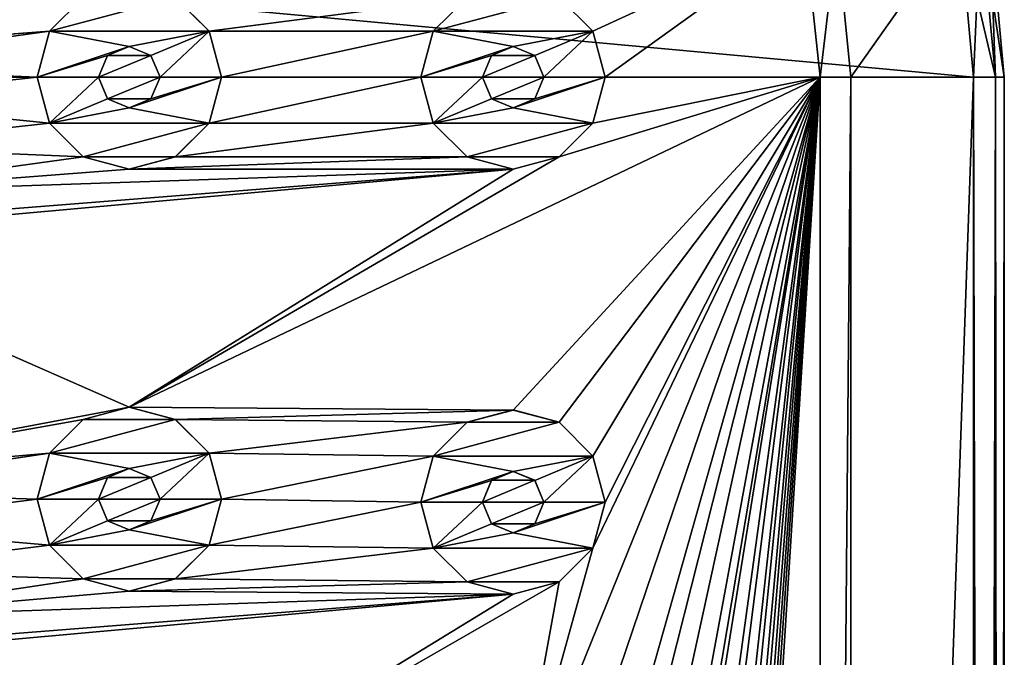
# Model space of a CAD drawing. Header units: millimetres. Extents: x -178 to 325, y 0 to 197.
# Tile 42 of 256: x -152 to -136, y 174 to 184. Entities that reach past the tile are written whole.
import ezdxf

# ---------------------------------------------------------------- set-up
doc = ezdxf.new("R2010")
doc.units = ezdxf.units.MM
doc.header["$LTSCALE"] = 52.148148
for name, color, linetype in [('6044', 7, 'CONTINUOUS'), ('6045', 7, 'CONTINUOUS'), ('6047', 7, 'CONTINUOUS'), ('6048', 7, 'CONTINUOUS'), ('6050', 7, 'CONTINUOUS'), ('6051', 7, 'CONTINUOUS'), ('6056', 7, 'CONTINUOUS'), ('6057', 7, 'CONTINUOUS'), ('6058', 7, 'CONTINUOUS'), ('6059', 7, 'CONTINUOUS'), ('6062', 7, 'CONTINUOUS'), ('6063', 7, 'CONTINUOUS'), ('6066', 7, 'CONTINUOUS'), ('6067', 7, 'CONTINUOUS'), ('6068', 7, 'CONTINUOUS'), ('6069', 7, 'CONTINUOUS'), ('6070', 7, 'CONTINUOUS'), ('6071', 7, 'CONTINUOUS'), ('6072', 7, 'CONTINUOUS'), ('6073', 7, 'CONTINUOUS'), ('6074', 7, 'CONTINUOUS'), ('6075', 7, 'CONTINUOUS'), ('6076', 7, 'CONTINUOUS'), ('6177', 7, 'CONTINUOUS'), ('6178', 7, 'CONTINUOUS'), ('6179', 7, 'CONTINUOUS'), ('6180', 7, 'CONTINUOUS'), ('6181', 7, 'CONTINUOUS'), ('6182', 7, 'CONTINUOUS'), ('6183', 7, 'CONTINUOUS'), ('6184', 7, 'CONTINUOUS'), ('6185', 7, 'CONTINUOUS'), ('6186', 7, 'CONTINUOUS')]:
    doc.layers.add(name, color=color, linetype=linetype)

msp = doc.modelspace()

# ---------------------------------------------------------------- linework, layer by layer
at = {"layer": '6044', "linetype": 'CONTINUOUS'}
for points in [[(-163.519, 185.76, -7.5), (-136.25, 183.25, -7.5), (-163.75, 183.25, -7.5), (-163.519, 185.76, -7.5)], [(-136.481, 185.76, -7.5), (-136.25, 183.25, -7.5), (-163.519, 185.76, -7.5), (-136.481, 185.76, -7.5)], [(-136.25, 183.25, -7.5), (-136.25, 26.75, -7.5), (-163.75, 183.25, -7.5), (-136.25, 183.25, -7.5)], [(-163.75, 183.25, -7.5), (-136.25, 26.75, -7.5), (-163.75, 26.75, -7.5), (-163.75, 183.25, -7.5)]]:
    msp.add_3dface(points, dxfattribs=at)
at = {"layer": '6045', "linetype": 'CONTINUOUS'}
for points in [[(-138.25, 183.25, 7.5), (-136.481, 185.76, 7.5), (-138.476, 185.543, 7.5), (-138.25, 183.25, 7.5)], [(-136.25, 183.25, 7.5), (-136.481, 185.76, 7.5), (-138.25, 183.25, 7.5), (-136.25, 183.25, 7.5)], [(-161.004, 185.589, 7.5), (-161.25, 183.25, 7.5), (-150, 184.749, 7.5), (-161.004, 185.589, 7.5)], [(-142.451, 184, 7.5), (-138.996, 185.589, 7.5), (-143, 184.549, 7.5), (-142.451, 184, 7.5)], [(-142.25, 183.25, 7.5), (-138.996, 185.589, 7.5), (-142.451, 184, 7.5), (-142.25, 183.25, 7.5)], [(-138.75, 183.25, 7.5), (-138.996, 185.589, 7.5), (-142.25, 183.25, 7.5), (-138.75, 183.25, 7.5)], [(-150, 184.749, 7.5), (-161.25, 183.25, 7.5), (-150.75, 184.549, 7.5), (-150, 184.749, 7.5)], [(-150.75, 184.549, 7.5), (-161.25, 183.25, 7.5), (-151.299, 184, 7.5), (-150.75, 184.549, 7.5)], [(-148.701, 184, 7.5), (-144.5, 184.549, 7.5), (-149.25, 184.549, 7.5), (-148.701, 184, 7.5)], [(-145.049, 184, 7.5), (-144.5, 184.549, 7.5), (-148.701, 184, 7.5), (-145.049, 184, 7.5)], [(-161.25, 183.25, 7.5), (-156.25, 183.62, 7.5), (-151.299, 184, 7.5), (-161.25, 183.25, 7.5)], [(-156.25, 183.62, 7.5), (-155.5, 183.42, 7.5), (-151.299, 184, 7.5), (-156.25, 183.62, 7.5)], [(-151.299, 184, 7.5), (-155.5, 183.42, 7.5), (-151.5, 183.25, 7.5), (-151.299, 184, 7.5)], [(-148.5, 183.25, 7.5), (-145.049, 184, 7.5), (-148.701, 184, 7.5), (-148.5, 183.25, 7.5)], [(-145.25, 183.25, 7.5), (-145.049, 184, 7.5), (-148.5, 183.25, 7.5), (-145.25, 183.25, 7.5)], [(-150.353, 183.604, 7.5), (-150.5, 183.25, 7.5), (-149.647, 183.604, 7.5), (-150.353, 183.604, 7.5)], [(-149.647, 183.604, 7.5), (-150.5, 183.25, 7.5), (-149.5, 183.25, 7.5), (-149.647, 183.604, 7.5)], [(-150, 183.75, 7.5), (-150.353, 183.604, 7.5), (-149.647, 183.604, 7.5), (-150, 183.75, 7.5)], [(-144.103, 183.604, 7.5), (-144.25, 183.25, 7.5), (-143.397, 183.604, 7.5), (-144.103, 183.604, 7.5)], [(-143.397, 183.604, 7.5), (-144.25, 183.25, 7.5), (-143.25, 183.25, 7.5), (-143.397, 183.604, 7.5)], [(-143.75, 183.75, 7.5), (-144.103, 183.604, 7.5), (-143.397, 183.604, 7.5), (-143.75, 183.75, 7.5)], [(-155.5, 183.42, 7.5), (-154.951, 182.871, 7.5), (-151.5, 183.25, 7.5), (-155.5, 183.42, 7.5)], [(-151.5, 183.25, 7.5), (-154.951, 182.871, 7.5), (-151.299, 182.5, 7.5), (-151.5, 183.25, 7.5)], [(-149.5, 183.25, 7.5), (-150.5, 183.25, 7.5), (-150.353, 182.896, 7.5), (-149.5, 183.25, 7.5)], [(-149.647, 182.896, 7.5), (-149.5, 183.25, 7.5), (-150.353, 182.896, 7.5), (-149.647, 182.896, 7.5)], [(-138.75, 183.25, 7.5), (-143, 181.951, 7.5), (-150, 177.874, 7.5), (-138.75, 183.25, 7.5)], [(-143.75, 177.828, 7.5), (-138.75, 183.25, 7.5), (-150, 177.874, 7.5), (-143.75, 177.828, 7.5)], [(-145.049, 182.5, 7.5), (-145.25, 183.25, 7.5), (-148.701, 182.5, 7.5), (-145.049, 182.5, 7.5)], [(-145.25, 183.25, 7.5), (-148.5, 183.25, 7.5), (-148.701, 182.5, 7.5), (-145.25, 183.25, 7.5)], [(-143.25, 183.25, 7.5), (-144.25, 183.25, 7.5), (-144.103, 182.896, 7.5), (-143.25, 183.25, 7.5)], [(-143.397, 182.896, 7.5), (-143.25, 183.25, 7.5), (-144.103, 182.896, 7.5), (-143.397, 182.896, 7.5)], [(-143, 177.628, 7.5), (-138.75, 183.25, 7.5), (-143.75, 177.828, 7.5), (-143, 177.628, 7.5)], [(-138.75, 183.25, 7.5), (-142.451, 175.579, 7.5), (-143.75, 170.907, 7.5), (-138.75, 183.25, 7.5)], [(-143, 170.706, 7.5), (-138.75, 183.25, 7.5), (-143.75, 170.907, 7.5), (-143, 170.706, 7.5)], [(-143, 181.951, 7.5), (-138.75, 183.25, 7.5), (-142.451, 182.5, 7.5), (-143, 181.951, 7.5)], [(-142.451, 177.078, 7.5), (-138.75, 183.25, 7.5), (-143, 177.628, 7.5), (-142.451, 177.078, 7.5)], [(-138.75, 183.25, 7.5), (-142.25, 169.407, 7.5), (-143, 163.785, 7.5), (-138.75, 183.25, 7.5)], [(-142.451, 170.157, 7.5), (-138.75, 183.25, 7.5), (-143, 170.706, 7.5), (-142.451, 170.157, 7.5)], [(-138.75, 183.25, 7.5), (-142.25, 162.486, 7.5), (-143, 156.864, 7.5), (-138.75, 183.25, 7.5)], [(-142.451, 163.236, 7.5), (-138.75, 183.25, 7.5), (-143, 163.785, 7.5), (-142.451, 163.236, 7.5)], [(-142.451, 156.314, 7.5), (-138.75, 183.25, 7.5), (-143, 156.864, 7.5), (-142.451, 156.314, 7.5)], [(-138.75, 183.25, 7.5), (-142.25, 183.25, 7.5), (-142.451, 182.5, 7.5), (-138.75, 183.25, 7.5)], [(-142.25, 176.329, 7.5), (-138.75, 183.25, 7.5), (-142.451, 177.078, 7.5), (-142.25, 176.329, 7.5)], [(-138.75, 183.25, 7.5), (-142.25, 176.329, 7.5), (-142.451, 175.579, 7.5), (-138.75, 183.25, 7.5)], [(-142.25, 169.407, 7.5), (-138.75, 183.25, 7.5), (-142.451, 170.157, 7.5), (-142.25, 169.407, 7.5)], [(-142.25, 162.486, 7.5), (-138.75, 183.25, 7.5), (-142.451, 163.236, 7.5), (-142.25, 162.486, 7.5)], [(-142.25, 155.565, 7.5), (-138.75, 183.25, 7.5), (-142.451, 156.314, 7.5), (-142.25, 155.565, 7.5)], [(-138.75, 183.25, 7.5), (-142.25, 155.565, 7.5), (-142.451, 149.393, 7.5), (-138.75, 183.25, 7.5)], [(-142.25, 148.643, 7.5), (-138.75, 183.25, 7.5), (-142.451, 149.393, 7.5), (-142.25, 148.643, 7.5)], [(-138.75, 183.25, 7.5), (-142.25, 148.643, 7.5), (-142.451, 142.472, 7.5), (-138.75, 183.25, 7.5)], [(-142.25, 141.722, 7.5), (-138.75, 183.25, 7.5), (-142.451, 142.472, 7.5), (-142.25, 141.722, 7.5)], [(-138.75, 183.25, 7.5), (-142.25, 141.722, 7.5), (-142.451, 135.55, 7.5), (-138.75, 183.25, 7.5)], [(-142.25, 134.8, 7.5), (-138.75, 183.25, 7.5), (-142.451, 135.55, 7.5), (-142.25, 134.8, 7.5)], [(-138.75, 183.25, 7.5), (-142.25, 134.8, 7.5), (-142.451, 128.629, 7.5), (-138.75, 183.25, 7.5)], [(-142.25, 127.879, 7.5), (-138.75, 183.25, 7.5), (-142.451, 128.629, 7.5), (-142.25, 127.879, 7.5)], [(-138.75, 126.75, 7.5), (-138.75, 183.25, 7.5), (-142.25, 127.879, 7.5), (-138.75, 126.75, 7.5)], [(-136.25, 26.75, 7.5), (-136.25, 183.25, 7.5), (-138.25, 126.75, 7.5), (-136.25, 26.75, 7.5)], [(-136.25, 183.25, 7.5), (-138.25, 183.25, 7.5), (-138.25, 126.75, 7.5), (-136.25, 183.25, 7.5)], [(-154.951, 182.871, 7.5), (-154.75, 182.121, 7.5), (-151.299, 182.5, 7.5), (-154.951, 182.871, 7.5)], [(-150, 182.75, 7.5), (-149.647, 182.896, 7.5), (-150.353, 182.896, 7.5), (-150, 182.75, 7.5)], [(-143.75, 182.75, 7.5), (-143.397, 182.896, 7.5), (-144.103, 182.896, 7.5), (-143.75, 182.75, 7.5)], [(-151.299, 182.5, 7.5), (-154.75, 182.121, 7.5), (-150.75, 181.951, 7.5), (-151.299, 182.5, 7.5)], [(-144.5, 181.951, 7.5), (-145.049, 182.5, 7.5), (-149.25, 181.951, 7.5), (-144.5, 181.951, 7.5)], [(-149.25, 181.951, 7.5), (-145.049, 182.5, 7.5), (-148.701, 182.5, 7.5), (-149.25, 181.951, 7.5)], [(-154.75, 182.121, 7.5), (-154.951, 181.371, 7.5), (-150.75, 181.951, 7.5), (-154.75, 182.121, 7.5)], [(-150.75, 181.951, 7.5), (-154.951, 181.371, 7.5), (-150, 181.751, 7.5), (-150.75, 181.951, 7.5)], [(-143.75, 181.751, 7.5), (-144.5, 181.951, 7.5), (-150, 181.751, 7.5), (-143.75, 181.751, 7.5)], [(-150, 181.751, 7.5), (-144.5, 181.951, 7.5), (-149.25, 181.951, 7.5), (-150, 181.751, 7.5)], [(-143, 181.951, 7.5), (-143.75, 181.751, 7.5), (-150, 177.874, 7.5), (-143, 181.951, 7.5)], [(-156.25, 180.621, 7.5), (-143.75, 181.751, 7.5), (-155.5, 180.822, 7.5), (-156.25, 180.621, 7.5)], [(-143.75, 181.751, 7.5), (-156.25, 180.621, 7.5), (-150, 177.874, 7.5), (-143.75, 181.751, 7.5)], [(-155.5, 180.822, 7.5), (-143.75, 181.751, 7.5), (-154.951, 181.371, 7.5), (-155.5, 180.822, 7.5)], [(-154.951, 181.371, 7.5), (-143.75, 181.751, 7.5), (-150, 181.751, 7.5), (-154.951, 181.371, 7.5)], [(-156.25, 180.621, 7.5), (-156.25, 176.699, 7.5), (-150, 177.874, 7.5), (-156.25, 180.621, 7.5)], [(-150, 177.874, 7.5), (-156.25, 176.699, 7.5), (-150.75, 177.674, 7.5), (-150, 177.874, 7.5)], [(-149.25, 177.674, 7.5), (-143.75, 177.828, 7.5), (-150, 177.874, 7.5), (-149.25, 177.674, 7.5)], [(-150.75, 177.674, 7.5), (-156.25, 176.699, 7.5), (-151.299, 177.125, 7.5), (-150.75, 177.674, 7.5)], [(-144.5, 177.628, 7.5), (-143.75, 177.828, 7.5), (-149.25, 177.674, 7.5), (-144.5, 177.628, 7.5)], [(-148.701, 177.125, 7.5), (-144.5, 177.628, 7.5), (-149.25, 177.674, 7.5), (-148.701, 177.125, 7.5)], [(-145.049, 177.078, 7.5), (-144.5, 177.628, 7.5), (-148.701, 177.125, 7.5), (-145.049, 177.078, 7.5)], [(-156.25, 176.699, 7.5), (-155.5, 176.499, 7.5), (-151.299, 177.125, 7.5), (-156.25, 176.699, 7.5)], [(-151.299, 177.125, 7.5), (-155.5, 176.499, 7.5), (-151.5, 176.375, 7.5), (-151.299, 177.125, 7.5)], [(-148.5, 176.375, 7.5), (-145.049, 177.078, 7.5), (-148.701, 177.125, 7.5), (-148.5, 176.375, 7.5)], [(-145.25, 176.329, 7.5), (-145.049, 177.078, 7.5), (-148.5, 176.375, 7.5), (-145.25, 176.329, 7.5)], [(-150, 176.875, 7.5), (-150.353, 176.729, 7.5), (-149.647, 176.729, 7.5), (-150, 176.875, 7.5)], [(-150.353, 176.729, 7.5), (-150.5, 176.375, 7.5), (-149.647, 176.729, 7.5), (-150.353, 176.729, 7.5)], [(-149.647, 176.729, 7.5), (-150.5, 176.375, 7.5), (-149.5, 176.375, 7.5), (-149.647, 176.729, 7.5)], [(-143.75, 176.828, 7.5), (-144.103, 176.683, 7.5), (-143.397, 176.683, 7.5), (-143.75, 176.828, 7.5)], [(-144.103, 176.683, 7.5), (-144.25, 176.329, 7.5), (-143.397, 176.683, 7.5), (-144.103, 176.683, 7.5)], [(-143.397, 176.683, 7.5), (-144.25, 176.329, 7.5), (-143.25, 176.329, 7.5), (-143.397, 176.683, 7.5)], [(-155.5, 176.499, 7.5), (-154.951, 175.949, 7.5), (-151.5, 176.375, 7.5), (-155.5, 176.499, 7.5)], [(-151.5, 176.375, 7.5), (-154.951, 175.949, 7.5), (-151.299, 175.625, 7.5), (-151.5, 176.375, 7.5)], [(-149.5, 176.375, 7.5), (-150.5, 176.375, 7.5), (-150.353, 176.021, 7.5), (-149.5, 176.375, 7.5)], [(-149.647, 176.021, 7.5), (-149.5, 176.375, 7.5), (-150.353, 176.021, 7.5), (-149.647, 176.021, 7.5)], [(-145.25, 176.329, 7.5), (-148.5, 176.375, 7.5), (-148.701, 175.625, 7.5), (-145.25, 176.329, 7.5)], [(-145.049, 175.579, 7.5), (-145.25, 176.329, 7.5), (-148.701, 175.625, 7.5), (-145.049, 175.579, 7.5)], [(-143.25, 176.329, 7.5), (-144.25, 176.329, 7.5), (-144.103, 175.975, 7.5), (-143.25, 176.329, 7.5)], [(-143.397, 175.975, 7.5), (-143.25, 176.329, 7.5), (-144.103, 175.975, 7.5), (-143.397, 175.975, 7.5)], [(-154.951, 175.949, 7.5), (-154.75, 175.2, 7.5), (-151.299, 175.625, 7.5), (-154.951, 175.949, 7.5)], [(-150, 175.875, 7.5), (-149.647, 176.021, 7.5), (-150.353, 176.021, 7.5), (-150, 175.875, 7.5)], [(-143.75, 175.829, 7.5), (-143.397, 175.975, 7.5), (-144.103, 175.975, 7.5), (-143.75, 175.829, 7.5)], [(-151.299, 175.625, 7.5), (-154.75, 175.2, 7.5), (-150.75, 175.076, 7.5), (-151.299, 175.625, 7.5)], [(-149.25, 175.076, 7.5), (-145.049, 175.579, 7.5), (-148.701, 175.625, 7.5), (-149.25, 175.076, 7.5)], [(-144.5, 175.03, 7.5), (-145.049, 175.579, 7.5), (-149.25, 175.076, 7.5), (-144.5, 175.03, 7.5)], [(-142.451, 175.579, 7.5), (-143, 175.03, 7.5), (-143.75, 170.907, 7.5), (-142.451, 175.579, 7.5)], [(-154.75, 175.2, 7.5), (-154.951, 174.45, 7.5), (-150.75, 175.076, 7.5), (-154.75, 175.2, 7.5)], [(-150.75, 175.076, 7.5), (-154.951, 174.45, 7.5), (-150, 174.876, 7.5), (-150.75, 175.076, 7.5)], [(-150, 174.876, 7.5), (-144.5, 175.03, 7.5), (-149.25, 175.076, 7.5), (-150, 174.876, 7.5)], [(-143.75, 174.829, 7.5), (-144.5, 175.03, 7.5), (-150, 174.876, 7.5), (-143.75, 174.829, 7.5)], [(-143, 175.03, 7.5), (-143.75, 174.829, 7.5), (-150, 170.999, 7.5), (-143, 175.03, 7.5)], [(-143.75, 170.907, 7.5), (-143, 175.03, 7.5), (-150, 170.999, 7.5), (-143.75, 170.907, 7.5)], [(-156.25, 173.7, 7.5), (-143.75, 174.829, 7.5), (-155.5, 173.9, 7.5), (-156.25, 173.7, 7.5)], [(-143.75, 174.829, 7.5), (-156.25, 173.7, 7.5), (-150, 170.999, 7.5), (-143.75, 174.829, 7.5)], [(-155.5, 173.9, 7.5), (-143.75, 174.829, 7.5), (-154.951, 174.45, 7.5), (-155.5, 173.9, 7.5)], [(-154.951, 174.45, 7.5), (-143.75, 174.829, 7.5), (-150, 174.876, 7.5), (-154.951, 174.45, 7.5)]]:
    msp.add_3dface(points, dxfattribs=at)
at = {"layer": '6047', "linetype": 'CONTINUOUS'}
for points in [[(-135.75, 26.75, -7), (-135.75, 183.25, -7), (-135.75, 26.75, 7), (-135.75, 26.75, -7)], [(-135.75, 26.75, 7), (-135.75, 183.25, -7), (-135.75, 183.25, 7), (-135.75, 26.75, 7)]]:
    msp.add_3dface(points, dxfattribs=at)
at = {"layer": '6048', "linetype": 'CONTINUOUS'}
for points in [[(-135.75, 183.25, 7), (-135.75, 183.25, -7), (-135.993, 185.868, -7), (-135.75, 183.25, 7)], [(-135.75, 183.25, 7), (-135.993, 185.868, -7), (-135.993, 185.868, 7), (-135.75, 183.25, 7)]]:
    msp.add_3dface(points, dxfattribs=at)
at = {"layer": '6050', "linetype": 'CONTINUOUS'}
for points in [[(-136.25, 26.75, -7.5), (-136.25, 183.25, -7.5), (-135.896, 183.25, -7.354), (-136.25, 26.75, -7.5)], [(-135.896, 26.75, -7.354), (-136.25, 26.75, -7.5), (-135.896, 183.25, -7.354), (-135.896, 26.75, -7.354)], [(-135.75, 183.25, -7), (-135.75, 26.75, -7), (-135.896, 26.75, -7.354), (-135.75, 183.25, -7)], [(-135.75, 183.25, -7), (-135.896, 26.75, -7.354), (-135.896, 183.25, -7.354), (-135.75, 183.25, -7)]]:
    msp.add_3dface(points, dxfattribs=at)
at = {"layer": '6051', "linetype": 'CONTINUOUS'}
for points in [[(-135.993, 185.868, -7), (-135.75, 183.25, -7), (-136.137, 185.842, -7.354), (-135.993, 185.868, -7)], [(-135.896, 183.25, -7.354), (-136.481, 185.76, -7.5), (-136.137, 185.842, -7.354), (-135.896, 183.25, -7.354)], [(-136.25, 183.25, -7.5), (-136.481, 185.76, -7.5), (-135.896, 183.25, -7.354), (-136.25, 183.25, -7.5)], [(-135.75, 183.25, -7), (-135.896, 183.25, -7.354), (-136.137, 185.842, -7.354), (-135.75, 183.25, -7)]]:
    msp.add_3dface(points, dxfattribs=at)
at = {"layer": '6056', "linetype": 'CONTINUOUS'}
for points in [[(-135.896, 183.25, 7.354), (-135.993, 185.868, 7), (-136.137, 185.842, 7.354), (-135.896, 183.25, 7.354)], [(-135.75, 183.25, 7), (-135.993, 185.868, 7), (-135.896, 183.25, 7.354), (-135.75, 183.25, 7)], [(-136.481, 185.76, 7.5), (-136.25, 183.25, 7.5), (-136.137, 185.842, 7.354), (-136.481, 185.76, 7.5)], [(-136.25, 183.25, 7.5), (-135.896, 183.25, 7.354), (-136.137, 185.842, 7.354), (-136.25, 183.25, 7.5)]]:
    msp.add_3dface(points, dxfattribs=at)
at = {"layer": '6057', "linetype": 'CONTINUOUS'}
for points in [[(-136.25, 183.25, 7.5), (-136.25, 26.75, 7.5), (-135.896, 26.75, 7.354), (-136.25, 183.25, 7.5)], [(-135.896, 183.25, 7.354), (-136.25, 183.25, 7.5), (-135.896, 26.75, 7.354), (-135.896, 183.25, 7.354)], [(-135.75, 26.75, 7), (-135.75, 183.25, 7), (-135.896, 183.25, 7.354), (-135.75, 26.75, 7)], [(-135.75, 26.75, 7), (-135.896, 183.25, 7.354), (-135.896, 26.75, 7.354), (-135.75, 26.75, 7)]]:
    msp.add_3dface(points, dxfattribs=at)
at = {"layer": '6058', "linetype": 'CONTINUOUS'}
for points in [[(-138.996, 185.59, 5.5), (-138.75, 183.25, 5.5), (-138.476, 185.545, 5.5), (-138.996, 185.59, 5.5)], [(-138.75, 183.25, 5.5), (-138.25, 183.25, 5.5), (-138.476, 185.545, 5.5), (-138.75, 183.25, 5.5)], [(-138.75, 183.25, 5.5), (-138.75, 126.75, 5.5), (-138.25, 183.25, 5.5), (-138.75, 183.25, 5.5)], [(-138.25, 183.25, 5.5), (-138.75, 126.75, 5.5), (-138.25, 126.75, 5.5), (-138.25, 183.25, 5.5)]]:
    msp.add_3dface(points, dxfattribs=at)
at = {"layer": '6059', "linetype": 'CONTINUOUS'}
for points in [[(-138.75, 183.25, 7.5), (-138.75, 126.75, 7.5), (-138.75, 183.25, 5.5), (-138.75, 183.25, 7.5)], [(-138.75, 183.25, 5.5), (-138.75, 126.75, 7.5), (-138.75, 126.75, 5.5), (-138.75, 183.25, 5.5)]]:
    msp.add_3dface(points, dxfattribs=at)
at = {"layer": '6062', "linetype": 'CONTINUOUS'}
for points in [[(-138.996, 185.589, 7.5), (-138.75, 183.25, 7.5), (-138.996, 185.59, 5.5), (-138.996, 185.589, 7.5)], [(-138.75, 183.25, 7.5), (-138.75, 183.25, 5.5), (-138.996, 185.59, 5.5), (-138.75, 183.25, 7.5)]]:
    msp.add_3dface(points, dxfattribs=at)
at = {"layer": '6063', "linetype": 'CONTINUOUS'}
for points in [[(-138.25, 183.25, 5.5), (-138.476, 185.543, 7.5), (-138.476, 185.545, 5.5), (-138.25, 183.25, 5.5)], [(-138.25, 183.25, 7.5), (-138.476, 185.543, 7.5), (-138.25, 183.25, 5.5), (-138.25, 183.25, 7.5)]]:
    msp.add_3dface(points, dxfattribs=at)
at = {"layer": '6066', "linetype": 'CONTINUOUS'}
for points in [[(-138.25, 126.75, 7.5), (-138.25, 183.25, 7.5), (-138.25, 126.75, 5.5), (-138.25, 126.75, 7.5)], [(-138.25, 183.25, 7.5), (-138.25, 183.25, 5.5), (-138.25, 126.75, 5.5), (-138.25, 183.25, 7.5)]]:
    msp.add_3dface(points, dxfattribs=at)
at = {"layer": '6067', "linetype": 'CONTINUOUS'}
for points in [[(-144.499, 184.549, 9.5), (-145.049, 183.999, 9.5), (-143.001, 184.549, 9.5), (-144.499, 184.549, 9.5)], [(-143.001, 184.549, 9.5), (-145.049, 183.999, 9.5), (-142.451, 183.999, 9.5), (-143.001, 184.549, 9.5)], [(-145.049, 183.999, 9.5), (-145.25, 183.25, 9.5), (-143.75, 183.75, 9.5), (-145.049, 183.999, 9.5)], [(-142.451, 183.999, 9.5), (-145.049, 183.999, 9.5), (-143.75, 183.75, 9.5), (-142.451, 183.999, 9.5)], [(-143.397, 183.603, 9.5), (-142.451, 183.999, 9.5), (-143.75, 183.75, 9.5), (-143.397, 183.603, 9.5)], [(-143.25, 183.25, 9.5), (-142.451, 183.999, 9.5), (-143.397, 183.603, 9.5), (-143.25, 183.25, 9.5)], [(-142.25, 183.25, 9.5), (-142.451, 183.999, 9.5), (-143.25, 183.25, 9.5), (-142.25, 183.25, 9.5)], [(-143.75, 183.75, 9.5), (-145.25, 183.25, 9.5), (-144.103, 183.603, 9.5), (-143.75, 183.75, 9.5)], [(-144.103, 183.603, 9.5), (-145.25, 183.25, 9.5), (-144.25, 183.25, 9.5), (-144.103, 183.603, 9.5)], [(-145.25, 183.25, 9.5), (-145.049, 182.501, 9.5), (-144.25, 183.25, 9.5), (-145.25, 183.25, 9.5)], [(-144.25, 183.25, 9.5), (-145.049, 182.501, 9.5), (-144.103, 182.897, 9.5), (-144.25, 183.25, 9.5)], [(-142.451, 182.501, 9.5), (-142.25, 183.25, 9.5), (-143.75, 182.75, 9.5), (-142.451, 182.501, 9.5)], [(-143.75, 182.75, 9.5), (-142.25, 183.25, 9.5), (-143.397, 182.897, 9.5), (-143.75, 182.75, 9.5)], [(-142.25, 183.25, 9.5), (-143.25, 183.25, 9.5), (-143.397, 182.897, 9.5), (-142.25, 183.25, 9.5)], [(-144.103, 182.897, 9.5), (-145.049, 182.501, 9.5), (-143.75, 182.75, 9.5), (-144.103, 182.897, 9.5)], [(-145.049, 182.501, 9.5), (-142.451, 182.501, 9.5), (-143.75, 182.75, 9.5), (-145.049, 182.501, 9.5)], [(-144.499, 181.951, 9.5), (-142.451, 182.501, 9.5), (-145.049, 182.501, 9.5), (-144.499, 181.951, 9.5)], [(-143.001, 181.951, 9.5), (-142.451, 182.501, 9.5), (-144.499, 181.951, 9.5), (-143.001, 181.951, 9.5)], [(-143.75, 181.75, 9.5), (-143.001, 181.951, 9.5), (-144.499, 181.951, 9.5), (-143.75, 181.75, 9.5)]]:
    msp.add_3dface(points, dxfattribs=at)
at = {"layer": '6068', "linetype": 'CONTINUOUS'}
for points in [[(-144.5, 184.549, 7.5), (-145.049, 184, 7.5), (-144.499, 184.549, 9.5), (-144.5, 184.549, 7.5)], [(-145.049, 184, 7.5), (-145.049, 183.999, 9.5), (-144.499, 184.549, 9.5), (-145.049, 184, 7.5)], [(-143, 184.549, 7.5), (-143.001, 184.549, 9.5), (-142.451, 183.999, 9.5), (-143, 184.549, 7.5)], [(-142.451, 184, 7.5), (-143, 184.549, 7.5), (-142.451, 183.999, 9.5), (-142.451, 184, 7.5)], [(-145.049, 184, 7.5), (-145.25, 183.25, 7.5), (-145.049, 183.999, 9.5), (-145.049, 184, 7.5)], [(-145.25, 183.25, 7.5), (-145.25, 183.25, 9.5), (-145.049, 183.999, 9.5), (-145.25, 183.25, 7.5)], [(-142.25, 183.25, 7.5), (-142.451, 184, 7.5), (-142.25, 183.25, 9.5), (-142.25, 183.25, 7.5)], [(-142.25, 183.25, 9.5), (-142.451, 184, 7.5), (-142.451, 183.999, 9.5), (-142.25, 183.25, 9.5)]]:
    msp.add_3dface(points, dxfattribs=at)
at = {"layer": '6069', "linetype": 'CONTINUOUS'}
for points in [[(-145.25, 183.25, 7.5), (-145.049, 182.5, 7.5), (-145.25, 183.25, 9.5), (-145.25, 183.25, 7.5)], [(-145.049, 182.5, 7.5), (-145.049, 182.501, 9.5), (-145.25, 183.25, 9.5), (-145.049, 182.5, 7.5)], [(-142.451, 182.5, 7.5), (-142.25, 183.25, 7.5), (-142.451, 182.501, 9.5), (-142.451, 182.5, 7.5)], [(-142.25, 183.25, 7.5), (-142.25, 183.25, 9.5), (-142.451, 182.501, 9.5), (-142.25, 183.25, 7.5)], [(-145.049, 182.5, 7.5), (-144.5, 181.951, 7.5), (-145.049, 182.501, 9.5), (-145.049, 182.5, 7.5)], [(-144.5, 181.951, 7.5), (-144.499, 181.951, 9.5), (-145.049, 182.501, 9.5), (-144.5, 181.951, 7.5)], [(-142.451, 182.5, 7.5), (-142.451, 182.501, 9.5), (-143.001, 181.951, 9.5), (-142.451, 182.5, 7.5)], [(-143, 181.951, 7.5), (-142.451, 182.5, 7.5), (-143.001, 181.951, 9.5), (-143, 181.951, 7.5)], [(-144.5, 181.951, 7.5), (-143.75, 181.751, 7.5), (-144.499, 181.951, 9.5), (-144.5, 181.951, 7.5)], [(-143.75, 181.751, 7.5), (-143.75, 181.75, 9.5), (-144.499, 181.951, 9.5), (-143.75, 181.751, 7.5)], [(-143.75, 181.751, 7.5), (-143, 181.951, 7.5), (-143.75, 181.75, 9.5), (-143.75, 181.751, 7.5)], [(-143, 181.951, 7.5), (-143.001, 181.951, 9.5), (-143.75, 181.75, 9.5), (-143, 181.951, 7.5)]]:
    msp.add_3dface(points, dxfattribs=at)
at = {"layer": '6070', "linetype": 'CONTINUOUS'}
for points in [[(-144.103, 182.896, 7.5), (-144.25, 183.25, 7.5), (-144.103, 182.897, 9.5), (-144.103, 182.896, 7.5)], [(-144.25, 183.25, 7.5), (-144.25, 183.25, 9.5), (-144.103, 182.897, 9.5), (-144.25, 183.25, 7.5)], [(-143.25, 183.25, 7.5), (-143.397, 182.896, 7.5), (-143.25, 183.25, 9.5), (-143.25, 183.25, 7.5)], [(-143.25, 183.25, 9.5), (-143.397, 182.896, 7.5), (-143.397, 182.897, 9.5), (-143.25, 183.25, 9.5)], [(-144.103, 182.896, 7.5), (-144.103, 182.897, 9.5), (-143.75, 182.75, 9.5), (-144.103, 182.896, 7.5)], [(-143.75, 182.75, 7.5), (-144.103, 182.896, 7.5), (-143.75, 182.75, 9.5), (-143.75, 182.75, 7.5)], [(-143.397, 182.896, 7.5), (-143.75, 182.75, 7.5), (-143.397, 182.897, 9.5), (-143.397, 182.896, 7.5)], [(-143.75, 182.75, 7.5), (-143.75, 182.75, 9.5), (-143.397, 182.897, 9.5), (-143.75, 182.75, 7.5)]]:
    msp.add_3dface(points, dxfattribs=at)
at = {"layer": '6071', "linetype": 'CONTINUOUS'}
for points in [[(-144.25, 183.25, 7.5), (-144.103, 183.604, 7.5), (-144.25, 183.25, 9.5), (-144.25, 183.25, 7.5)], [(-144.103, 183.604, 7.5), (-144.103, 183.603, 9.5), (-144.25, 183.25, 9.5), (-144.103, 183.604, 7.5)], [(-144.103, 183.604, 7.5), (-143.75, 183.75, 7.5), (-144.103, 183.603, 9.5), (-144.103, 183.604, 7.5)], [(-143.75, 183.75, 7.5), (-143.75, 183.75, 9.5), (-144.103, 183.603, 9.5), (-143.75, 183.75, 7.5)], [(-143.75, 183.75, 7.5), (-143.397, 183.604, 7.5), (-143.75, 183.75, 9.5), (-143.75, 183.75, 7.5)], [(-143.397, 183.604, 7.5), (-143.397, 183.603, 9.5), (-143.75, 183.75, 9.5), (-143.397, 183.604, 7.5)], [(-143.397, 183.604, 7.5), (-143.25, 183.25, 7.5), (-143.397, 183.603, 9.5), (-143.397, 183.604, 7.5)], [(-143.25, 183.25, 7.5), (-143.25, 183.25, 9.5), (-143.397, 183.603, 9.5), (-143.25, 183.25, 7.5)]]:
    msp.add_3dface(points, dxfattribs=at)
at = {"layer": '6072', "linetype": 'CONTINUOUS'}
for points in [[(-143.75, 177.829, 9.5), (-144.499, 177.628, 9.5), (-143.001, 177.628, 9.5), (-143.75, 177.829, 9.5)], [(-144.499, 177.628, 9.5), (-145.049, 177.077, 9.5), (-143.001, 177.628, 9.5), (-144.499, 177.628, 9.5)], [(-143.001, 177.628, 9.5), (-145.049, 177.077, 9.5), (-142.451, 177.077, 9.5), (-143.001, 177.628, 9.5)], [(-145.049, 177.077, 9.5), (-145.25, 176.329, 9.5), (-143.75, 176.829, 9.5), (-145.049, 177.077, 9.5)], [(-142.451, 177.077, 9.5), (-145.049, 177.077, 9.5), (-143.75, 176.829, 9.5), (-142.451, 177.077, 9.5)], [(-143.397, 176.682, 9.5), (-142.451, 177.077, 9.5), (-143.75, 176.829, 9.5), (-143.397, 176.682, 9.5)], [(-143.25, 176.329, 9.5), (-142.451, 177.077, 9.5), (-143.397, 176.682, 9.5), (-143.25, 176.329, 9.5)], [(-142.25, 176.329, 9.5), (-142.451, 177.077, 9.5), (-143.25, 176.329, 9.5), (-142.25, 176.329, 9.5)], [(-143.75, 176.829, 9.5), (-145.25, 176.329, 9.5), (-144.103, 176.682, 9.5), (-143.75, 176.829, 9.5)], [(-144.103, 176.682, 9.5), (-145.25, 176.329, 9.5), (-144.25, 176.329, 9.5), (-144.103, 176.682, 9.5)], [(-145.25, 176.329, 9.5), (-145.049, 175.58, 9.5), (-144.25, 176.329, 9.5), (-145.25, 176.329, 9.5)], [(-144.25, 176.329, 9.5), (-145.049, 175.58, 9.5), (-144.103, 175.976, 9.5), (-144.25, 176.329, 9.5)], [(-142.451, 175.58, 9.5), (-142.25, 176.329, 9.5), (-143.75, 175.829, 9.5), (-142.451, 175.58, 9.5)], [(-143.75, 175.829, 9.5), (-142.25, 176.329, 9.5), (-143.397, 175.976, 9.5), (-143.75, 175.829, 9.5)], [(-142.25, 176.329, 9.5), (-143.25, 176.329, 9.5), (-143.397, 175.976, 9.5), (-142.25, 176.329, 9.5)], [(-144.103, 175.976, 9.5), (-145.049, 175.58, 9.5), (-143.75, 175.829, 9.5), (-144.103, 175.976, 9.5)], [(-145.049, 175.58, 9.5), (-142.451, 175.58, 9.5), (-143.75, 175.829, 9.5), (-145.049, 175.58, 9.5)], [(-144.499, 175.03, 9.5), (-142.451, 175.58, 9.5), (-145.049, 175.58, 9.5), (-144.499, 175.03, 9.5)], [(-143.001, 175.03, 9.5), (-142.451, 175.58, 9.5), (-144.499, 175.03, 9.5), (-143.001, 175.03, 9.5)], [(-143.75, 174.829, 9.5), (-143.001, 175.03, 9.5), (-144.499, 175.03, 9.5), (-143.75, 174.829, 9.5)]]:
    msp.add_3dface(points, dxfattribs=at)
at = {"layer": '6073', "linetype": 'CONTINUOUS'}
for points in [[(-143.75, 177.828, 7.5), (-144.5, 177.628, 7.5), (-143.75, 177.829, 9.5), (-143.75, 177.828, 7.5)], [(-144.5, 177.628, 7.5), (-144.499, 177.628, 9.5), (-143.75, 177.829, 9.5), (-144.5, 177.628, 7.5)], [(-143.75, 177.828, 7.5), (-143.75, 177.829, 9.5), (-143.001, 177.628, 9.5), (-143.75, 177.828, 7.5)], [(-143, 177.628, 7.5), (-143.75, 177.828, 7.5), (-143.001, 177.628, 9.5), (-143, 177.628, 7.5)], [(-144.5, 177.628, 7.5), (-145.049, 177.078, 7.5), (-144.499, 177.628, 9.5), (-144.5, 177.628, 7.5)], [(-145.049, 177.078, 7.5), (-145.049, 177.077, 9.5), (-144.499, 177.628, 9.5), (-145.049, 177.078, 7.5)], [(-143, 177.628, 7.5), (-143.001, 177.628, 9.5), (-142.451, 177.077, 9.5), (-143, 177.628, 7.5)], [(-142.451, 177.078, 7.5), (-143, 177.628, 7.5), (-142.451, 177.077, 9.5), (-142.451, 177.078, 7.5)], [(-145.049, 177.078, 7.5), (-145.25, 176.329, 7.5), (-145.049, 177.077, 9.5), (-145.049, 177.078, 7.5)], [(-145.25, 176.329, 7.5), (-145.25, 176.329, 9.5), (-145.049, 177.077, 9.5), (-145.25, 176.329, 7.5)], [(-142.25, 176.329, 7.5), (-142.451, 177.078, 7.5), (-142.25, 176.329, 9.5), (-142.25, 176.329, 7.5)], [(-142.25, 176.329, 9.5), (-142.451, 177.078, 7.5), (-142.451, 177.077, 9.5), (-142.25, 176.329, 9.5)]]:
    msp.add_3dface(points, dxfattribs=at)
at = {"layer": '6074', "linetype": 'CONTINUOUS'}
for points in [[(-145.25, 176.329, 7.5), (-145.049, 175.579, 7.5), (-145.25, 176.329, 9.5), (-145.25, 176.329, 7.5)], [(-145.049, 175.579, 7.5), (-145.049, 175.58, 9.5), (-145.25, 176.329, 9.5), (-145.049, 175.579, 7.5)], [(-142.451, 175.579, 7.5), (-142.25, 176.329, 7.5), (-142.451, 175.58, 9.5), (-142.451, 175.579, 7.5)], [(-142.25, 176.329, 7.5), (-142.25, 176.329, 9.5), (-142.451, 175.58, 9.5), (-142.25, 176.329, 7.5)], [(-145.049, 175.579, 7.5), (-144.5, 175.03, 7.5), (-145.049, 175.58, 9.5), (-145.049, 175.579, 7.5)], [(-144.5, 175.03, 7.5), (-144.499, 175.03, 9.5), (-145.049, 175.58, 9.5), (-144.5, 175.03, 7.5)], [(-142.451, 175.579, 7.5), (-142.451, 175.58, 9.5), (-143.001, 175.03, 9.5), (-142.451, 175.579, 7.5)], [(-143, 175.03, 7.5), (-142.451, 175.579, 7.5), (-143.001, 175.03, 9.5), (-143, 175.03, 7.5)], [(-144.5, 175.03, 7.5), (-143.75, 174.829, 7.5), (-144.499, 175.03, 9.5), (-144.5, 175.03, 7.5)], [(-143.75, 174.829, 7.5), (-143.75, 174.829, 9.5), (-144.499, 175.03, 9.5), (-143.75, 174.829, 7.5)], [(-143.75, 174.829, 7.5), (-143, 175.03, 7.5), (-143.75, 174.829, 9.5), (-143.75, 174.829, 7.5)], [(-143, 175.03, 7.5), (-143.001, 175.03, 9.5), (-143.75, 174.829, 9.5), (-143, 175.03, 7.5)]]:
    msp.add_3dface(points, dxfattribs=at)
at = {"layer": '6075', "linetype": 'CONTINUOUS'}
for points in [[(-144.103, 175.975, 7.5), (-144.25, 176.329, 7.5), (-144.103, 175.976, 9.5), (-144.103, 175.975, 7.5)], [(-144.25, 176.329, 7.5), (-144.25, 176.329, 9.5), (-144.103, 175.976, 9.5), (-144.25, 176.329, 7.5)], [(-143.25, 176.329, 7.5), (-143.397, 175.975, 7.5), (-143.25, 176.329, 9.5), (-143.25, 176.329, 7.5)], [(-143.25, 176.329, 9.5), (-143.397, 175.975, 7.5), (-143.397, 175.976, 9.5), (-143.25, 176.329, 9.5)], [(-144.103, 175.975, 7.5), (-144.103, 175.976, 9.5), (-143.75, 175.829, 9.5), (-144.103, 175.975, 7.5)], [(-143.75, 175.829, 7.5), (-144.103, 175.975, 7.5), (-143.75, 175.829, 9.5), (-143.75, 175.829, 7.5)], [(-143.397, 175.975, 7.5), (-143.75, 175.829, 7.5), (-143.397, 175.976, 9.5), (-143.397, 175.975, 7.5)], [(-143.75, 175.829, 7.5), (-143.75, 175.829, 9.5), (-143.397, 175.976, 9.5), (-143.75, 175.829, 7.5)]]:
    msp.add_3dface(points, dxfattribs=at)
at = {"layer": '6076', "linetype": 'CONTINUOUS'}
for points in [[(-143.75, 176.828, 7.5), (-143.75, 176.829, 9.5), (-144.103, 176.682, 9.5), (-143.75, 176.828, 7.5)], [(-144.103, 176.683, 7.5), (-143.75, 176.828, 7.5), (-144.103, 176.682, 9.5), (-144.103, 176.683, 7.5)], [(-143.75, 176.828, 7.5), (-143.397, 176.683, 7.5), (-143.75, 176.829, 9.5), (-143.75, 176.828, 7.5)], [(-143.397, 176.683, 7.5), (-143.397, 176.682, 9.5), (-143.75, 176.829, 9.5), (-143.397, 176.683, 7.5)], [(-144.25, 176.329, 7.5), (-144.103, 176.683, 7.5), (-144.25, 176.329, 9.5), (-144.25, 176.329, 7.5)], [(-144.103, 176.683, 7.5), (-144.103, 176.682, 9.5), (-144.25, 176.329, 9.5), (-144.103, 176.683, 7.5)], [(-143.397, 176.683, 7.5), (-143.25, 176.329, 7.5), (-143.397, 176.682, 9.5), (-143.397, 176.683, 7.5)], [(-143.25, 176.329, 7.5), (-143.25, 176.329, 9.5), (-143.397, 176.682, 9.5), (-143.25, 176.329, 7.5)]]:
    msp.add_3dface(points, dxfattribs=at)
at = {"layer": '6177', "linetype": 'CONTINUOUS'}
for points in [[(-150.749, 184.549, 9.5), (-151.299, 183.999, 9.5), (-149.251, 184.549, 9.5), (-150.749, 184.549, 9.5)], [(-149.251, 184.549, 9.5), (-151.299, 183.999, 9.5), (-148.701, 183.999, 9.5), (-149.251, 184.549, 9.5)], [(-151.5, 183.25, 9.5), (-150, 183.75, 9.5), (-151.299, 183.999, 9.5), (-151.5, 183.25, 9.5)], [(-151.299, 183.999, 9.5), (-150, 183.75, 9.5), (-148.701, 183.999, 9.5), (-151.299, 183.999, 9.5)], [(-150, 183.75, 9.5), (-149.647, 183.603, 9.5), (-148.701, 183.999, 9.5), (-150, 183.75, 9.5)], [(-149.647, 183.603, 9.5), (-149.5, 183.25, 9.5), (-148.701, 183.999, 9.5), (-149.647, 183.603, 9.5)], [(-149.5, 183.25, 9.5), (-148.5, 183.25, 9.5), (-148.701, 183.999, 9.5), (-149.5, 183.25, 9.5)], [(-150.353, 183.603, 9.5), (-150, 183.75, 9.5), (-151.5, 183.25, 9.5), (-150.353, 183.603, 9.5)], [(-150.5, 183.25, 9.5), (-150.353, 183.603, 9.5), (-151.5, 183.25, 9.5), (-150.5, 183.25, 9.5)], [(-151.299, 182.501, 9.5), (-150.5, 183.25, 9.5), (-151.5, 183.25, 9.5), (-151.299, 182.501, 9.5)], [(-150.353, 182.897, 9.5), (-150.5, 183.25, 9.5), (-151.299, 182.501, 9.5), (-150.353, 182.897, 9.5)], [(-149.647, 182.897, 9.5), (-150, 182.75, 9.5), (-148.5, 183.25, 9.5), (-149.647, 182.897, 9.5)], [(-148.5, 183.25, 9.5), (-150, 182.75, 9.5), (-148.701, 182.501, 9.5), (-148.5, 183.25, 9.5)], [(-149.5, 183.25, 9.5), (-149.647, 182.897, 9.5), (-148.5, 183.25, 9.5), (-149.5, 183.25, 9.5)], [(-150, 182.75, 9.5), (-150.353, 182.897, 9.5), (-151.299, 182.501, 9.5), (-150, 182.75, 9.5)], [(-148.701, 182.501, 9.5), (-150, 182.75, 9.5), (-151.299, 182.501, 9.5), (-148.701, 182.501, 9.5)], [(-150.749, 181.951, 9.5), (-148.701, 182.501, 9.5), (-151.299, 182.501, 9.5), (-150.749, 181.951, 9.5)], [(-149.251, 181.951, 9.5), (-148.701, 182.501, 9.5), (-150.749, 181.951, 9.5), (-149.251, 181.951, 9.5)], [(-150, 181.75, 9.5), (-149.251, 181.951, 9.5), (-150.749, 181.951, 9.5), (-150, 181.75, 9.5)]]:
    msp.add_3dface(points, dxfattribs=at)
at = {"layer": '6178', "linetype": 'CONTINUOUS'}
for points in [[(-150.353, 182.896, 7.5), (-150.5, 183.25, 7.5), (-150.353, 182.897, 9.5), (-150.353, 182.896, 7.5)], [(-150.5, 183.25, 7.5), (-150.5, 183.25, 9.5), (-150.353, 182.897, 9.5), (-150.5, 183.25, 7.5)], [(-149.5, 183.25, 7.5), (-149.647, 182.896, 7.5), (-149.5, 183.25, 9.5), (-149.5, 183.25, 7.5)], [(-149.5, 183.25, 9.5), (-149.647, 182.896, 7.5), (-149.647, 182.897, 9.5), (-149.5, 183.25, 9.5)], [(-150.353, 182.896, 7.5), (-150.353, 182.897, 9.5), (-150, 182.75, 9.5), (-150.353, 182.896, 7.5)], [(-150, 182.75, 7.5), (-150.353, 182.896, 7.5), (-150, 182.75, 9.5), (-150, 182.75, 7.5)], [(-149.647, 182.896, 7.5), (-150, 182.75, 7.5), (-149.647, 182.897, 9.5), (-149.647, 182.896, 7.5)], [(-150, 182.75, 7.5), (-150, 182.75, 9.5), (-149.647, 182.897, 9.5), (-150, 182.75, 7.5)]]:
    msp.add_3dface(points, dxfattribs=at)
at = {"layer": '6179', "linetype": 'CONTINUOUS'}
for points in [[(-150.5, 183.25, 7.5), (-150.353, 183.604, 7.5), (-150.5, 183.25, 9.5), (-150.5, 183.25, 7.5)], [(-150.353, 183.604, 7.5), (-150.353, 183.603, 9.5), (-150.5, 183.25, 9.5), (-150.353, 183.604, 7.5)], [(-150.353, 183.604, 7.5), (-150, 183.75, 7.5), (-150.353, 183.603, 9.5), (-150.353, 183.604, 7.5)], [(-150, 183.75, 7.5), (-150, 183.75, 9.5), (-150.353, 183.603, 9.5), (-150, 183.75, 7.5)], [(-150, 183.75, 7.5), (-149.647, 183.604, 7.5), (-150, 183.75, 9.5), (-150, 183.75, 7.5)], [(-149.647, 183.604, 7.5), (-149.647, 183.603, 9.5), (-150, 183.75, 9.5), (-149.647, 183.604, 7.5)], [(-149.647, 183.604, 7.5), (-149.5, 183.25, 7.5), (-149.647, 183.603, 9.5), (-149.647, 183.604, 7.5)], [(-149.5, 183.25, 7.5), (-149.5, 183.25, 9.5), (-149.647, 183.603, 9.5), (-149.5, 183.25, 7.5)]]:
    msp.add_3dface(points, dxfattribs=at)
at = {"layer": '6180', "linetype": 'CONTINUOUS'}
for points in [[(-150.75, 184.549, 7.5), (-151.299, 184, 7.5), (-150.749, 184.549, 9.5), (-150.75, 184.549, 7.5)], [(-151.299, 184, 7.5), (-151.299, 183.999, 9.5), (-150.749, 184.549, 9.5), (-151.299, 184, 7.5)], [(-149.25, 184.549, 7.5), (-149.251, 184.549, 9.5), (-148.701, 183.999, 9.5), (-149.25, 184.549, 7.5)], [(-148.701, 184, 7.5), (-149.25, 184.549, 7.5), (-148.701, 183.999, 9.5), (-148.701, 184, 7.5)], [(-151.299, 184, 7.5), (-151.5, 183.25, 7.5), (-151.299, 183.999, 9.5), (-151.299, 184, 7.5)], [(-151.5, 183.25, 7.5), (-151.5, 183.25, 9.5), (-151.299, 183.999, 9.5), (-151.5, 183.25, 7.5)], [(-148.5, 183.25, 7.5), (-148.701, 184, 7.5), (-148.5, 183.25, 9.5), (-148.5, 183.25, 7.5)], [(-148.5, 183.25, 9.5), (-148.701, 184, 7.5), (-148.701, 183.999, 9.5), (-148.5, 183.25, 9.5)]]:
    msp.add_3dface(points, dxfattribs=at)
at = {"layer": '6181', "linetype": 'CONTINUOUS'}
for points in [[(-151.5, 183.25, 7.5), (-151.299, 182.5, 7.5), (-151.5, 183.25, 9.5), (-151.5, 183.25, 7.5)], [(-151.299, 182.5, 7.5), (-151.299, 182.501, 9.5), (-151.5, 183.25, 9.5), (-151.299, 182.5, 7.5)], [(-148.701, 182.5, 7.5), (-148.5, 183.25, 7.5), (-148.701, 182.501, 9.5), (-148.701, 182.5, 7.5)], [(-148.5, 183.25, 7.5), (-148.5, 183.25, 9.5), (-148.701, 182.501, 9.5), (-148.5, 183.25, 7.5)], [(-151.299, 182.5, 7.5), (-150.75, 181.951, 7.5), (-151.299, 182.501, 9.5), (-151.299, 182.5, 7.5)], [(-150.75, 181.951, 7.5), (-150.749, 181.951, 9.5), (-151.299, 182.501, 9.5), (-150.75, 181.951, 7.5)], [(-148.701, 182.5, 7.5), (-148.701, 182.501, 9.5), (-149.251, 181.951, 9.5), (-148.701, 182.5, 7.5)], [(-149.25, 181.951, 7.5), (-148.701, 182.5, 7.5), (-149.251, 181.951, 9.5), (-149.25, 181.951, 7.5)], [(-150.75, 181.951, 7.5), (-150, 181.751, 7.5), (-150.749, 181.951, 9.5), (-150.75, 181.951, 7.5)], [(-150, 181.751, 7.5), (-150, 181.75, 9.5), (-150.749, 181.951, 9.5), (-150, 181.751, 7.5)], [(-150, 181.751, 7.5), (-149.25, 181.951, 7.5), (-150, 181.75, 9.5), (-150, 181.751, 7.5)], [(-149.25, 181.951, 7.5), (-149.251, 181.951, 9.5), (-150, 181.75, 9.5), (-149.25, 181.951, 7.5)]]:
    msp.add_3dface(points, dxfattribs=at)
at = {"layer": '6182', "linetype": 'CONTINUOUS'}
for points in [[(-150, 177.875, 9.5), (-150.749, 177.674, 9.5), (-149.251, 177.674, 9.5), (-150, 177.875, 9.5)], [(-150.749, 177.674, 9.5), (-151.299, 177.124, 9.5), (-149.251, 177.674, 9.5), (-150.749, 177.674, 9.5)], [(-149.251, 177.674, 9.5), (-151.299, 177.124, 9.5), (-148.701, 177.124, 9.5), (-149.251, 177.674, 9.5)], [(-151.5, 176.375, 9.5), (-150, 176.875, 9.5), (-151.299, 177.124, 9.5), (-151.5, 176.375, 9.5)], [(-151.299, 177.124, 9.5), (-150, 176.875, 9.5), (-148.701, 177.124, 9.5), (-151.299, 177.124, 9.5)], [(-150, 176.875, 9.5), (-149.647, 176.728, 9.5), (-148.701, 177.124, 9.5), (-150, 176.875, 9.5)], [(-149.647, 176.728, 9.5), (-149.5, 176.375, 9.5), (-148.701, 177.124, 9.5), (-149.647, 176.728, 9.5)], [(-149.5, 176.375, 9.5), (-148.5, 176.375, 9.5), (-148.701, 177.124, 9.5), (-149.5, 176.375, 9.5)], [(-150.353, 176.728, 9.5), (-150, 176.875, 9.5), (-151.5, 176.375, 9.5), (-150.353, 176.728, 9.5)], [(-150.5, 176.375, 9.5), (-150.353, 176.728, 9.5), (-151.5, 176.375, 9.5), (-150.5, 176.375, 9.5)], [(-151.299, 175.626, 9.5), (-150.5, 176.375, 9.5), (-151.5, 176.375, 9.5), (-151.299, 175.626, 9.5)], [(-150.353, 176.022, 9.5), (-150.5, 176.375, 9.5), (-151.299, 175.626, 9.5), (-150.353, 176.022, 9.5)], [(-149.647, 176.022, 9.5), (-150, 175.875, 9.5), (-148.5, 176.375, 9.5), (-149.647, 176.022, 9.5)], [(-148.5, 176.375, 9.5), (-150, 175.875, 9.5), (-148.701, 175.626, 9.5), (-148.5, 176.375, 9.5)], [(-149.5, 176.375, 9.5), (-149.647, 176.022, 9.5), (-148.5, 176.375, 9.5), (-149.5, 176.375, 9.5)], [(-150, 175.875, 9.5), (-150.353, 176.022, 9.5), (-151.299, 175.626, 9.5), (-150, 175.875, 9.5)], [(-148.701, 175.626, 9.5), (-150, 175.875, 9.5), (-151.299, 175.626, 9.5), (-148.701, 175.626, 9.5)], [(-150.749, 175.076, 9.5), (-148.701, 175.626, 9.5), (-151.299, 175.626, 9.5), (-150.749, 175.076, 9.5)], [(-149.251, 175.076, 9.5), (-148.701, 175.626, 9.5), (-150.749, 175.076, 9.5), (-149.251, 175.076, 9.5)], [(-150, 174.875, 9.5), (-149.251, 175.076, 9.5), (-150.749, 175.076, 9.5), (-150, 174.875, 9.5)]]:
    msp.add_3dface(points, dxfattribs=at)
at = {"layer": '6183', "linetype": 'CONTINUOUS'}
for points in [[(-150.353, 176.021, 7.5), (-150.5, 176.375, 7.5), (-150.353, 176.022, 9.5), (-150.353, 176.021, 7.5)], [(-150.5, 176.375, 7.5), (-150.5, 176.375, 9.5), (-150.353, 176.022, 9.5), (-150.5, 176.375, 7.5)], [(-149.5, 176.375, 7.5), (-149.647, 176.021, 7.5), (-149.5, 176.375, 9.5), (-149.5, 176.375, 7.5)], [(-149.5, 176.375, 9.5), (-149.647, 176.021, 7.5), (-149.647, 176.022, 9.5), (-149.5, 176.375, 9.5)], [(-150.353, 176.021, 7.5), (-150.353, 176.022, 9.5), (-150, 175.875, 9.5), (-150.353, 176.021, 7.5)], [(-150, 175.875, 7.5), (-150.353, 176.021, 7.5), (-150, 175.875, 9.5), (-150, 175.875, 7.5)], [(-149.647, 176.021, 7.5), (-150, 175.875, 7.5), (-149.647, 176.022, 9.5), (-149.647, 176.021, 7.5)], [(-150, 175.875, 7.5), (-150, 175.875, 9.5), (-149.647, 176.022, 9.5), (-150, 175.875, 7.5)]]:
    msp.add_3dface(points, dxfattribs=at)
at = {"layer": '6184', "linetype": 'CONTINUOUS'}
for points in [[(-150.353, 176.729, 7.5), (-150, 176.875, 7.5), (-150.353, 176.728, 9.5), (-150.353, 176.729, 7.5)], [(-150, 176.875, 7.5), (-150, 176.875, 9.5), (-150.353, 176.728, 9.5), (-150, 176.875, 7.5)], [(-150, 176.875, 7.5), (-149.647, 176.729, 7.5), (-150, 176.875, 9.5), (-150, 176.875, 7.5)], [(-149.647, 176.729, 7.5), (-149.647, 176.728, 9.5), (-150, 176.875, 9.5), (-149.647, 176.729, 7.5)], [(-150.5, 176.375, 7.5), (-150.353, 176.729, 7.5), (-150.5, 176.375, 9.5), (-150.5, 176.375, 7.5)], [(-150.353, 176.729, 7.5), (-150.353, 176.728, 9.5), (-150.5, 176.375, 9.5), (-150.353, 176.729, 7.5)], [(-149.647, 176.729, 7.5), (-149.5, 176.375, 7.5), (-149.647, 176.728, 9.5), (-149.647, 176.729, 7.5)], [(-149.5, 176.375, 7.5), (-149.5, 176.375, 9.5), (-149.647, 176.728, 9.5), (-149.5, 176.375, 7.5)]]:
    msp.add_3dface(points, dxfattribs=at)
at = {"layer": '6185', "linetype": 'CONTINUOUS'}
for points in [[(-150, 177.874, 7.5), (-150.75, 177.674, 7.5), (-150, 177.875, 9.5), (-150, 177.874, 7.5)], [(-150.75, 177.674, 7.5), (-150.749, 177.674, 9.5), (-150, 177.875, 9.5), (-150.75, 177.674, 7.5)], [(-150, 177.874, 7.5), (-150, 177.875, 9.5), (-149.251, 177.674, 9.5), (-150, 177.874, 7.5)], [(-149.25, 177.674, 7.5), (-150, 177.874, 7.5), (-149.251, 177.674, 9.5), (-149.25, 177.674, 7.5)], [(-150.75, 177.674, 7.5), (-151.299, 177.125, 7.5), (-150.749, 177.674, 9.5), (-150.75, 177.674, 7.5)], [(-151.299, 177.125, 7.5), (-151.299, 177.124, 9.5), (-150.749, 177.674, 9.5), (-151.299, 177.125, 7.5)], [(-149.25, 177.674, 7.5), (-149.251, 177.674, 9.5), (-148.701, 177.124, 9.5), (-149.25, 177.674, 7.5)], [(-148.701, 177.125, 7.5), (-149.25, 177.674, 7.5), (-148.701, 177.124, 9.5), (-148.701, 177.125, 7.5)], [(-151.299, 177.125, 7.5), (-151.5, 176.375, 7.5), (-151.299, 177.124, 9.5), (-151.299, 177.125, 7.5)], [(-151.5, 176.375, 7.5), (-151.5, 176.375, 9.5), (-151.299, 177.124, 9.5), (-151.5, 176.375, 7.5)], [(-148.5, 176.375, 7.5), (-148.701, 177.125, 7.5), (-148.5, 176.375, 9.5), (-148.5, 176.375, 7.5)], [(-148.5, 176.375, 9.5), (-148.701, 177.125, 7.5), (-148.701, 177.124, 9.5), (-148.5, 176.375, 9.5)]]:
    msp.add_3dface(points, dxfattribs=at)
at = {"layer": '6186', "linetype": 'CONTINUOUS'}
for points in [[(-151.5, 176.375, 7.5), (-151.299, 175.625, 7.5), (-151.5, 176.375, 9.5), (-151.5, 176.375, 7.5)], [(-151.299, 175.625, 7.5), (-151.299, 175.626, 9.5), (-151.5, 176.375, 9.5), (-151.299, 175.625, 7.5)], [(-148.701, 175.625, 7.5), (-148.5, 176.375, 7.5), (-148.701, 175.626, 9.5), (-148.701, 175.625, 7.5)], [(-148.5, 176.375, 7.5), (-148.5, 176.375, 9.5), (-148.701, 175.626, 9.5), (-148.5, 176.375, 7.5)], [(-151.299, 175.625, 7.5), (-150.75, 175.076, 7.5), (-151.299, 175.626, 9.5), (-151.299, 175.625, 7.5)], [(-150.75, 175.076, 7.5), (-150.749, 175.076, 9.5), (-151.299, 175.626, 9.5), (-150.75, 175.076, 7.5)], [(-148.701, 175.625, 7.5), (-148.701, 175.626, 9.5), (-149.251, 175.076, 9.5), (-148.701, 175.625, 7.5)], [(-149.25, 175.076, 7.5), (-148.701, 175.625, 7.5), (-149.251, 175.076, 9.5), (-149.25, 175.076, 7.5)], [(-150.75, 175.076, 7.5), (-150, 174.876, 7.5), (-150.749, 175.076, 9.5), (-150.75, 175.076, 7.5)], [(-150, 174.876, 7.5), (-150, 174.875, 9.5), (-150.749, 175.076, 9.5), (-150, 174.876, 7.5)], [(-150, 174.876, 7.5), (-149.25, 175.076, 7.5), (-150, 174.875, 9.5), (-150, 174.876, 7.5)], [(-149.25, 175.076, 7.5), (-149.251, 175.076, 9.5), (-150, 174.875, 9.5), (-149.25, 175.076, 7.5)]]:
    msp.add_3dface(points, dxfattribs=at)

doc.saveas('drawing.dxf')
